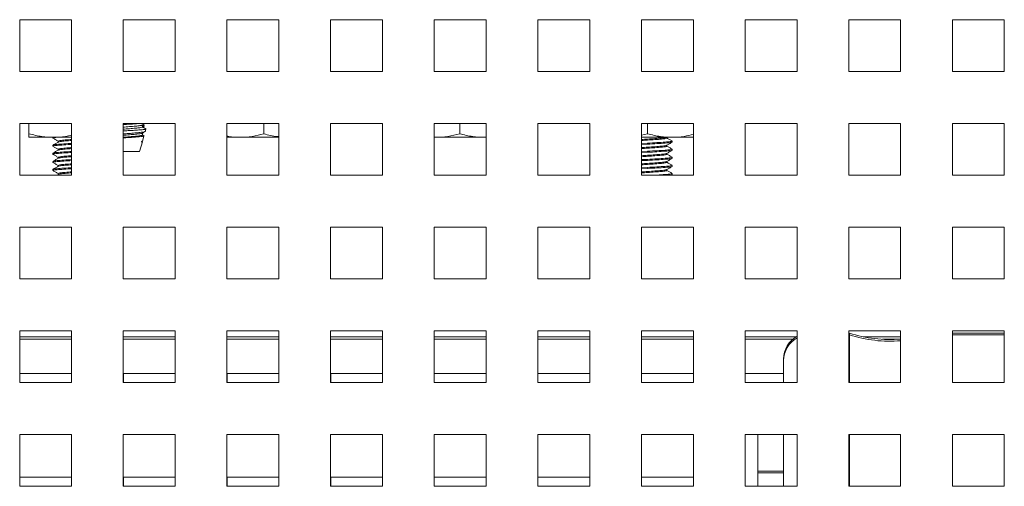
# Model space of a CAD drawing. Header units: inches. Extents: x 1 to 109, y 1 to 85.
# Tile 18 of 68: x 56.11 to 59.27, y 19.39 to 20.89. Entities that reach past the tile are written whole.
import ezdxf

# ---------------------------------------------------------------- set-up
doc = ezdxf.new("R2010")
doc.units = ezdxf.units.IN
doc.header["$MEASUREMENT"] = 0

msp = doc.modelspace()

# ---------------------------------------------------------------- linework, layer by layer
at = {"color": 7, "linetype": 'Continuous', "lineweight": 15, "ltscale": 5}
for p, q in [((56.2721, 20.8902), (56.1054, 20.8902)), ((56.1054, 20.8902), (56.1054, 20.7235)), ((56.2721, 20.7235), (56.2721, 20.8902)), ((56.6054, 20.8902), (56.4387, 20.8902)), ((56.4387, 20.8902), (56.4387, 20.7235)), ((56.6054, 20.7235), (56.6054, 20.8902)), ((56.9387, 20.8902), (56.7721, 20.8902)), ((56.7721, 20.8902), (56.7721, 20.7235)), ((56.9387, 20.7235), (56.9387, 20.8902)), ((57.2721, 20.8902), (57.1054, 20.8902)), ((57.1054, 20.8902), (57.1054, 20.7235)), ((57.2721, 20.7235), (57.2721, 20.8902)), ((57.6054, 20.8902), (57.4387, 20.8902)), ((57.4387, 20.8902), (57.4387, 20.7235)), ((57.6054, 20.7235), (57.6054, 20.8902)), ((57.9387, 20.8902), (57.7721, 20.8902)), ((57.7721, 20.8902), (57.7721, 20.7235)), ((57.9387, 20.7235), (57.9387, 20.8902)), ((58.2721, 20.8902), (58.1054, 20.8902)), ((58.1054, 20.8902), (58.1054, 20.7235)), ((58.2721, 20.7235), (58.2721, 20.8902)), ((58.6054, 20.8902), (58.4387, 20.8902)), ((58.4387, 20.8902), (58.4387, 20.7235)), ((58.6054, 20.7235), (58.6054, 20.8902)), ((58.9387, 20.8902), (58.7721, 20.8902)), ((58.7721, 20.8902), (58.7721, 20.7235)), ((58.9387, 20.7235), (58.9387, 20.8902)), ((59.2721, 20.8902), (59.1054, 20.8902)), ((59.1054, 20.8902), (59.1054, 20.7235)), ((59.2721, 20.7235), (59.2721, 20.8902)), ((56.1054, 20.7235), (56.2721, 20.7235)), ((56.4387, 20.7235), (56.6054, 20.7235)), ((56.7721, 20.7235), (56.9387, 20.7235)), ((57.1054, 20.7235), (57.2721, 20.7235)), ((57.4387, 20.7235), (57.6054, 20.7235)), ((57.7721, 20.7235), (57.9387, 20.7235)), ((58.1054, 20.7235), (58.2721, 20.7235)), ((58.4387, 20.7235), (58.6054, 20.7235)), ((58.7721, 20.7235), (58.9387, 20.7235)), ((59.1054, 20.7235), (59.2721, 20.7235)), ((56.2721, 20.5569), (56.1054, 20.5569)), ((56.1054, 20.5569), (56.1054, 20.3902)), ((56.1352, 20.5233), (56.1352, 20.5569)), ((56.2721, 20.3902), (56.2721, 20.5569)), ((56.6054, 20.5569), (56.4387, 20.5569)), ((56.4387, 20.5569), (56.4387, 20.3902)), ((56.5049, 20.5506), (56.5015, 20.5525)), ((56.6054, 20.3902), (56.6054, 20.5569)), ((56.9387, 20.5569), (56.7721, 20.5569)), ((56.7721, 20.5569), (56.7721, 20.3902)), ((56.8909, 20.5233), (56.8909, 20.5569)), ((56.9387, 20.3902), (56.9387, 20.5569)), ((57.2721, 20.5569), (57.1054, 20.5569)), ((57.1054, 20.5569), (57.1054, 20.3902)), ((57.2721, 20.3902), (57.2721, 20.5569)), ((57.6054, 20.5569), (57.4387, 20.5569)), ((57.4387, 20.5569), (57.4387, 20.3902)), ((57.5206, 20.5233), (57.5206, 20.5569)), ((57.6054, 20.3902), (57.6054, 20.5569)), ((57.9387, 20.5569), (57.7721, 20.5569)), ((57.7721, 20.5569), (57.7721, 20.3902)), ((57.9387, 20.3902), (57.9387, 20.5569)), ((58.2721, 20.5569), (58.1054, 20.5569)), ((58.1054, 20.5569), (58.1054, 20.3902)), ((58.1248, 20.5233), (58.1248, 20.5569)), ((58.2721, 20.3902), (58.2721, 20.5569)), ((58.6054, 20.5569), (58.4387, 20.5569)), ((58.4387, 20.5569), (58.4387, 20.3902)), ((58.6054, 20.3902), (58.6054, 20.5569)), ((58.9387, 20.5569), (58.7721, 20.5569)), ((58.7721, 20.5569), (58.7721, 20.3902)), ((58.9387, 20.3902), (58.9387, 20.5569)), ((59.2721, 20.5569), (59.1054, 20.5569)), ((59.1054, 20.5569), (59.1054, 20.3902)), ((59.2721, 20.3902), (59.2721, 20.5569)), ((56.4999, 20.5454), (56.4999, 20.5516)), ((56.4999, 20.5479), (56.5054, 20.5479)), ((56.4999, 20.5193), (56.4999, 20.5255)), ((56.5019, 20.5445), (56.5049, 20.5462)), ((56.505, 20.5464), (56.5054, 20.5479)), ((56.5092, 20.531), (56.5113, 20.5385)), ((58.1248, 20.5233), (58.1054, 20.5192)), ((56.2133, 20.5121), (56.1352, 20.5121)), ((56.2123, 20.5121), (56.2123, 20.5097)), ((56.2721, 20.5121), (56.2133, 20.5121)), ((56.2292, 20.4999), (56.2292, 20.4969)), ((56.4911, 20.467), (56.4999, 20.4981)), ((56.4958, 20.4981), (56.4999, 20.4981)), ((56.5004, 20.4999), (56.505, 20.5162)), ((56.814, 20.5121), (56.7721, 20.5121)), ((56.9387, 20.5121), (56.814, 20.5121)), ((57.4425, 20.5121), (57.4387, 20.5123)), ((57.4425, 20.5121), (57.4387, 20.5121)), ((57.5988, 20.5121), (57.4425, 20.5121)), ((57.6054, 20.5126), (57.5988, 20.5121)), ((57.6054, 20.5121), (57.5988, 20.5121)), ((58.2029, 20.5121), (58.1054, 20.5121)), ((58.1054, 20.4924), (58.1248, 20.4934)), ((58.1054, 20.4891), (58.1248, 20.4902)), ((58.1248, 20.4902), (58.1248, 20.4934)), ((58.1871, 20.5097), (58.1871, 20.5121)), ((58.2721, 20.5121), (58.2029, 20.5121)), ((58.204, 20.4967), (58.204, 20.4999)), ((56.2123, 20.4869), (56.2123, 20.4837)), ((56.2123, 20.4609), (56.2123, 20.4576)), ((56.2292, 20.4739), (56.2292, 20.4709)), ((56.4387, 20.467), (56.4911, 20.467)), ((58.1054, 20.4663), (58.1248, 20.4674)), ((58.1054, 20.4631), (58.1248, 20.4641)), ((58.1248, 20.4641), (58.1248, 20.4674)), ((58.1871, 20.4837), (58.1871, 20.4867)), ((58.1871, 20.4576), (58.1871, 20.4606)), ((58.204, 20.4706), (58.204, 20.4739)), ((56.2123, 20.4348), (56.2123, 20.4316)), ((56.2292, 20.4478), (56.2292, 20.4448)), ((58.1054, 20.4403), (58.1248, 20.4413)), ((58.1054, 20.4371), (58.1248, 20.4381)), ((58.1248, 20.4381), (58.1248, 20.4413)), ((58.1871, 20.4316), (58.1871, 20.4346)), ((58.204, 20.4446), (58.204, 20.4478)), ((56.2123, 20.4088), (56.2123, 20.4055)), ((56.2292, 20.4218), (56.2292, 20.4188)), ((56.2292, 20.3958), (56.2292, 20.3928)), ((58.1054, 20.4143), (58.1248, 20.4153)), ((58.1054, 20.411), (58.1248, 20.412)), ((58.1248, 20.412), (58.1248, 20.4153)), ((58.1871, 20.4055), (58.1871, 20.4085)), ((58.204, 20.4185), (58.204, 20.4218)), ((58.204, 20.3925), (58.204, 20.3958)), ((56.1054, 20.3902), (56.2721, 20.3902)), ((56.2297, 20.393), (56.2248, 20.3902)), ((56.4387, 20.3902), (56.6054, 20.3902)), ((56.7721, 20.3902), (56.9387, 20.3902)), ((57.1054, 20.3902), (57.2721, 20.3902)), ((57.4387, 20.3902), (57.6054, 20.3902)), ((57.7721, 20.3902), (57.9387, 20.3902)), ((58.1054, 20.3902), (58.2721, 20.3902)), ((58.2003, 20.3902), (58.2035, 20.392)), ((58.4387, 20.3902), (58.6054, 20.3902)), ((58.7721, 20.3902), (58.9387, 20.3902)), ((59.1054, 20.3902), (59.2721, 20.3902)), ((56.2721, 20.2235), (56.1054, 20.2235)), ((56.1054, 20.2235), (56.1054, 20.0569)), ((56.2721, 20.0569), (56.2721, 20.2235)), ((56.6054, 20.2235), (56.4387, 20.2235)), ((56.4387, 20.2235), (56.4387, 20.0569)), ((56.6054, 20.0569), (56.6054, 20.2235)), ((56.9387, 20.2235), (56.7721, 20.2235)), ((56.7721, 20.2235), (56.7721, 20.0569)), ((56.9387, 20.0569), (56.9387, 20.2235)), ((57.2721, 20.2235), (57.1054, 20.2235)), ((57.1054, 20.2235), (57.1054, 20.0569)), ((57.2721, 20.0569), (57.2721, 20.2235)), ((57.6054, 20.2235), (57.4387, 20.2235)), ((57.4387, 20.2235), (57.4387, 20.0569)), ((57.6054, 20.0569), (57.6054, 20.2235)), ((57.9387, 20.2235), (57.7721, 20.2235)), ((57.7721, 20.2235), (57.7721, 20.0569)), ((57.9387, 20.0569), (57.9387, 20.2235)), ((58.2721, 20.2235), (58.1054, 20.2235)), ((58.1054, 20.2235), (58.1054, 20.0569)), ((58.2721, 20.0569), (58.2721, 20.2235)), ((58.6054, 20.2235), (58.4387, 20.2235)), ((58.4387, 20.2235), (58.4387, 20.0569)), ((58.6054, 20.0569), (58.6054, 20.2235)), ((58.9387, 20.2235), (58.7721, 20.2235)), ((58.7721, 20.2235), (58.7721, 20.0569)), ((58.9387, 20.0569), (58.9387, 20.2235)), ((59.2721, 20.2235), (59.1054, 20.2235)), ((59.1054, 20.2235), (59.1054, 20.0569)), ((59.2721, 20.0569), (59.2721, 20.2235)), ((56.1054, 20.0569), (56.2721, 20.0569)), ((56.4387, 20.0569), (56.6054, 20.0569)), ((56.7721, 20.0569), (56.9387, 20.0569)), ((57.1054, 20.0569), (57.2721, 20.0569)), ((57.4387, 20.0569), (57.6054, 20.0569)), ((57.7721, 20.0569), (57.9387, 20.0569)), ((58.1054, 20.0569), (58.2721, 20.0569)), ((58.4387, 20.0569), (58.6054, 20.0569)), ((58.7721, 20.0569), (58.9387, 20.0569)), ((59.1054, 20.0569), (59.2721, 20.0569)), ((56.2721, 19.8902), (56.1054, 19.8902)), ((56.1054, 19.8902), (56.1054, 19.7235)), ((56.2721, 19.7235), (56.2721, 19.8902)), ((56.6054, 19.8902), (56.4387, 19.8902)), ((56.4387, 19.8902), (56.4387, 19.7235)), ((56.6054, 19.7235), (56.6054, 19.8902)), ((56.9387, 19.8902), (56.7721, 19.8902)), ((56.7721, 19.8902), (56.7721, 19.7235)), ((56.9387, 19.7235), (56.9387, 19.8902)), ((57.2721, 19.8902), (57.1054, 19.8902)), ((57.1054, 19.8902), (57.1054, 19.7235)), ((57.2721, 19.7235), (57.2721, 19.8902)), ((57.6054, 19.8902), (57.4387, 19.8902)), ((57.4387, 19.8902), (57.4387, 19.7235)), ((57.6054, 19.7235), (57.6054, 19.8902)), ((57.9387, 19.8902), (57.7721, 19.8902)), ((57.7721, 19.8902), (57.7721, 19.7235)), ((57.9387, 19.7235), (57.9387, 19.8902)), ((58.2721, 19.8902), (58.1054, 19.8902)), ((58.1054, 19.8902), (58.1054, 19.7235)), ((58.2721, 19.7235), (58.2721, 19.8902)), ((58.6054, 19.8902), (58.4387, 19.8902)), ((58.4387, 19.8902), (58.4387, 19.7235)), ((58.6054, 19.7235), (58.6054, 19.8902)), ((58.9387, 19.8902), (58.7721, 19.8902)), ((58.7721, 19.8902), (58.7721, 19.7235)), ((58.9387, 19.7235), (58.9387, 19.8902)), ((59.2721, 19.8902), (59.1054, 19.8902)), ((59.1054, 19.8902), (59.1054, 19.7235)), ((59.2721, 19.7235), (59.2721, 19.8902)), ((56.1054, 19.8627), (56.2721, 19.8627)), ((56.4387, 19.8627), (56.6054, 19.8627)), ((56.7721, 19.8627), (56.9387, 19.8627)), ((57.1054, 19.8627), (57.2721, 19.8627)), ((57.4387, 19.8627), (57.6054, 19.8627)), ((57.7721, 19.8627), (57.9387, 19.8627)), ((58.1054, 19.8627), (58.2721, 19.8627)), ((58.4387, 19.8627), (58.5913, 19.8627)), ((58.7739, 19.8829), (58.7721, 19.8829)), ((58.7739, 19.8774), (58.7721, 19.8774)), ((58.7739, 19.8829), (58.7739, 19.8774)), ((58.7739, 19.8774), (58.7739, 19.7235)), ((58.8806, 19.8627), (58.9273, 19.8627)), ((59.2721, 19.8829), (59.1054, 19.8829)), ((59.2721, 19.8774), (59.1054, 19.8774)), ((58.5623, 19.7941), (58.5623, 19.7995)), ((58.5623, 19.7235), (58.5623, 19.7941)), ((56.2721, 19.7527), (56.1056, 19.7527)), ((56.1056, 19.7527), (56.1056, 19.7235)), ((56.6054, 19.7527), (56.4389, 19.7527)), ((56.4389, 19.7527), (56.4389, 19.7235)), ((56.9387, 19.7527), (56.7722, 19.7527)), ((56.7722, 19.7527), (56.7722, 19.7235)), ((57.2721, 19.7527), (57.1056, 19.7527)), ((57.1056, 19.7527), (57.1056, 19.7235)), ((57.6054, 19.7527), (57.4389, 19.7527)), ((57.4389, 19.7527), (57.4389, 19.7235)), ((57.9387, 19.7527), (57.7722, 19.7527)), ((57.7722, 19.7527), (57.7722, 19.7235)), ((58.2721, 19.7527), (58.1056, 19.7527)), ((58.1056, 19.7527), (58.1056, 19.7235)), ((58.5623, 19.7527), (58.4389, 19.7527)), ((58.4389, 19.7527), (58.4389, 19.7235)), ((56.1054, 19.7235), (56.2721, 19.7235)), ((56.4387, 19.7235), (56.6054, 19.7235)), ((56.7721, 19.7235), (56.9387, 19.7235)), ((57.1054, 19.7235), (57.2721, 19.7235)), ((57.4387, 19.7235), (57.6054, 19.7235)), ((57.7721, 19.7235), (57.9387, 19.7235)), ((58.1054, 19.7235), (58.2721, 19.7235)), ((58.4387, 19.7235), (58.6054, 19.7235)), ((58.7721, 19.7235), (58.9387, 19.7235)), ((59.1054, 19.7235), (59.2721, 19.7235)), ((56.2721, 19.5569), (56.1054, 19.5569)), ((56.1054, 19.5569), (56.1054, 19.3902)), ((56.2721, 19.3902), (56.2721, 19.5569)), ((56.6054, 19.5569), (56.4387, 19.5569)), ((56.4387, 19.5569), (56.4387, 19.3902)), ((56.6054, 19.3902), (56.6054, 19.5569)), ((56.9387, 19.5569), (56.7721, 19.5569)), ((56.7721, 19.5569), (56.7721, 19.3902)), ((56.9387, 19.3902), (56.9387, 19.5569)), ((57.2721, 19.5569), (57.1054, 19.5569)), ((57.1054, 19.5569), (57.1054, 19.3902)), ((57.2721, 19.3902), (57.2721, 19.5569)), ((57.6054, 19.5569), (57.4387, 19.5569)), ((57.4387, 19.5569), (57.4387, 19.3902)), ((57.6054, 19.3902), (57.6054, 19.5569)), ((57.9387, 19.5569), (57.7721, 19.5569)), ((57.7721, 19.5569), (57.7721, 19.3902)), ((57.9387, 19.3902), (57.9387, 19.5569)), ((58.2721, 19.5569), (58.1054, 19.5569)), ((58.1054, 19.5569), (58.1054, 19.3902)), ((58.2721, 19.3902), (58.2721, 19.5569)), ((58.6054, 19.5569), (58.4387, 19.5569)), ((58.4387, 19.5569), (58.4387, 19.3902)), ((58.479, 19.3902), (58.479, 19.5569)), ((58.5623, 19.3902), (58.5623, 19.5569)), ((58.6054, 19.3902), (58.6054, 19.5569)), ((58.9387, 19.5569), (58.7721, 19.5569)), ((58.7721, 19.5569), (58.7721, 19.3902)), ((58.7739, 19.5569), (58.7739, 19.3902)), ((58.9387, 19.3902), (58.9387, 19.5569)), ((59.2721, 19.5569), (59.1054, 19.5569)), ((59.1054, 19.5569), (59.1054, 19.3902)), ((59.2721, 19.3902), (59.2721, 19.5569)), ((56.2721, 19.4194), (56.1056, 19.4194)), ((56.1056, 19.4194), (56.1056, 19.3902)), ((56.6054, 19.4194), (56.4389, 19.4194)), ((56.4389, 19.4194), (56.4389, 19.3902)), ((56.9387, 19.4194), (56.7722, 19.4194)), ((56.7722, 19.4194), (56.7722, 19.3902)), ((57.2721, 19.4194), (57.1056, 19.4194)), ((57.1056, 19.4194), (57.1056, 19.3902)), ((57.6054, 19.4194), (57.4389, 19.4194)), ((57.4389, 19.4194), (57.4389, 19.3902)), ((57.9387, 19.4194), (57.7722, 19.4194)), ((57.7722, 19.4194), (57.7722, 19.3902)), ((58.2721, 19.4194), (58.1056, 19.4194)), ((58.1056, 19.4194), (58.1056, 19.3902)), ((58.5623, 19.4391), (58.479, 19.4391)), ((58.5623, 19.4337), (58.479, 19.4337)), ((56.1054, 19.3902), (56.2721, 19.3902)), ((56.4387, 19.3902), (56.6054, 19.3902)), ((56.7721, 19.3902), (56.9387, 19.3902)), ((57.1054, 19.3902), (57.2721, 19.3902)), ((57.4387, 19.3902), (57.6054, 19.3902)), ((57.7721, 19.3902), (57.9387, 19.3902)), ((58.1054, 19.3902), (58.2721, 19.3902)), ((58.4387, 19.3902), (58.6054, 19.3902)), ((58.7721, 19.3902), (58.9387, 19.3902)), ((59.1054, 19.3902), (59.2721, 19.3902))]:
    msp.add_line(p, q, dxfattribs=at)
at = {"color": 8, "linetype": 'Continuous', "lineweight": 15, "ltscale": 5}
for p, q in [((56.1054, 19.871), (56.2721, 19.871)), ((56.4387, 19.871), (56.6054, 19.871)), ((56.7721, 19.871), (56.9387, 19.871)), ((57.1054, 19.871), (57.2721, 19.871)), ((57.4387, 19.871), (57.6054, 19.871)), ((57.7721, 19.871), (57.9387, 19.871)), ((58.1054, 19.871), (58.2721, 19.871)), ((58.4387, 19.871), (58.6028, 19.871)), ((58.8179, 19.871), (58.9387, 19.871))]:
    msp.add_line(p, q, dxfattribs=at)
at = {"color": 7, "linetype": 'Continuous', "lineweight": 15, "ltscale": 25}
for centre, radius, start, end in [((58.6456, 19.7995), 0.0833, 118.8815, 180), ((58.6456, 19.7941), 0.0833, 118.8815, 180), ((58.904, 20.2787), 0.4167, 251.8051, 274.784), ((58.904, 20.2733), 0.4167, 251.8051, 274.784)]:
    msp.add_arc(centre, radius, start, end, dxfattribs=at)
at = {"color": 7, "linetype": 'Continuous', "lineweight": 15, "ltscale": 5}
for points, knots in [([(56.4943, 20.5569), (56.4934, 20.5568), (56.4873, 20.5562), (56.4687, 20.5548), (56.4494, 20.5537), (56.4398, 20.5531), (56.4387, 20.5531)], [0, 0, 0, 0, 0.075802, 0.516141, 0.94518, 1, 1, 1, 1]), ([(56.4474, 20.5569), (56.4456, 20.5568), (56.4427, 20.5566), (56.4398, 20.5564), (56.4387, 20.5563)], [0, 0, 0, 0, 0.618813, 1, 1, 1, 1]), ([(56.4993, 20.5512), (56.5017, 20.5526), (56.5049, 20.5545), (56.5081, 20.5564), (56.5089, 20.5569)], [0, 0, 0, 0, 0.735646, 1, 1, 1, 1]), ([(56.2133, 20.5121), (56.2012, 20.5125), (56.1749, 20.5136), (56.1491, 20.5199), (56.1352, 20.5233)], [0, 0, 0, 0, 0.4617532, 1, 1, 1, 1]), ([(56.1352, 20.5233), (56.1352, 20.5216), (56.1352, 20.515), (56.1352, 20.5133), (56.1352, 20.5121)], [0, 0, 0, 0, 0.254985, 1, 1, 1, 1]), ([(56.4986, 20.5513), (56.4976, 20.5508), (56.4954, 20.5498), (56.4826, 20.5485), (56.4643, 20.5467), (56.4482, 20.5456), (56.4401, 20.5449), (56.4387, 20.5448)], [0, 0, 0, 0, 0.197743, 0.444073, 0.700615, 0.950562, 1, 1, 1, 1]), ([(56.4994, 20.5454), (56.4995, 20.5453), (56.5009, 20.5447), (56.4953, 20.5434), (56.4829, 20.542), (56.4643, 20.5402), (56.4482, 20.5391), (56.4401, 20.5384), (56.4387, 20.5383)], [0, 0, 0, 0, 0.031057, 0.264272, 0.490174, 0.725442, 0.954662, 1, 1, 1, 1]), ([(56.4387, 20.5328), (56.4439, 20.533), (56.4562, 20.5337), (56.4754, 20.5348), (56.4934, 20.5361), (56.5058, 20.5371), (56.5117, 20.5381), (56.5108, 20.5386), (56.5106, 20.5387)], [0, 0, 0, 0, 0.141823, 0.340562, 0.540905, 0.741228, 0.942828, 1, 1, 1, 1]), ([(56.5084, 20.5313), (56.5086, 20.531), (56.5092, 20.5303), (56.5028, 20.5289), (56.4899, 20.5274), (56.4717, 20.5256), (56.4538, 20.5241), (56.4428, 20.5232), (56.4387, 20.5229)], [0, 0, 0, 0, 0.07377, 0.278115, 0.482468, 0.683576, 0.883229, 1, 1, 1, 1]), ([(56.4986, 20.5252), (56.4976, 20.5248), (56.4954, 20.5238), (56.4826, 20.5224), (56.4643, 20.5207), (56.4482, 20.5195), (56.4401, 20.5189), (56.4387, 20.5188)], [0, 0, 0, 0, 0.197744, 0.444073, 0.700615, 0.950562, 1, 1, 1, 1]), ([(56.4993, 20.5252), (56.5012, 20.5263), (56.5051, 20.5286), (56.509, 20.5309), (56.511, 20.532)], [0, 0, 0, 0, 0.499662, 1, 1, 1, 1]), ([(56.5037, 20.5506), (56.5044, 20.5504), (56.5065, 20.5498), (56.5046, 20.5491), (56.501, 20.5486), (56.4999, 20.5484)], [0, 0, 0, 0, 0.243457, 0.768591, 1, 1, 1, 1]), ([(56.5125, 20.5383), (56.5102, 20.5396), (56.5061, 20.5421), (56.5019, 20.5445), (56.4999, 20.5457)], [0, 0, 0, 0, 0.5260428, 1, 1, 1, 1]), ([(56.5043, 20.5466), (56.5045, 20.5464), (56.5052, 20.5459), (56.5025, 20.5454), (56.5006, 20.545)], [0, 0, 0, 0, 0.280887, 1, 1, 1, 1]), ([(56.8909, 20.5233), (56.8783, 20.5202), (56.8529, 20.5138), (56.827, 20.5126), (56.814, 20.5121)], [0, 0, 0, 0, 0.496955, 1, 1, 1, 1]), ([(56.9387, 20.5143), (56.9369, 20.5144), (56.9208, 20.5154), (56.9049, 20.5196), (56.8909, 20.5233)], [0, 0, 0, 0, 0.112134, 1, 1, 1, 1]), ([(57.5206, 20.5233), (57.5078, 20.5202), (57.4821, 20.5138), (57.4558, 20.5126), (57.4425, 20.5121)], [0, 0, 0, 0, 0.496958, 1, 1, 1, 1]), ([(57.5988, 20.5121), (57.5866, 20.5125), (57.5603, 20.5136), (57.5345, 20.5199), (57.5206, 20.5233)], [0, 0, 0, 0, 0.461757, 1, 1, 1, 1]), ([(58.2029, 20.5121), (58.1908, 20.5125), (58.1645, 20.5136), (58.1387, 20.5199), (58.1248, 20.5233)], [0, 0, 0, 0, 0.461757, 1, 1, 1, 1]), ([(58.2721, 20.5214), (58.2622, 20.519), (58.2395, 20.5135), (58.2162, 20.5126), (58.2029, 20.5121)], [0, 0, 0, 0, 0.4309144, 1, 1, 1, 1]), ([(56.2135, 20.4833), (56.213, 20.4834), (56.2102, 20.4841), (56.2171, 20.4854), (56.234, 20.4868), (56.2544, 20.4882), (56.2685, 20.4889), (56.2721, 20.4891)], [0, 0, 0, 0, 0.053446, 0.338024, 0.61374, 0.900808, 1, 1, 1, 1]), ([(56.214, 20.5092), (56.2133, 20.5094), (56.2103, 20.5101), (56.2145, 20.5111), (56.2234, 20.5118), (56.2261, 20.5121)], [0, 0, 0, 0, 0.1615286, 0.7438865, 1, 1, 1, 1]), ([(56.2297, 20.4972), (56.2268, 20.4955), (56.2212, 20.4922), (56.2155, 20.4889), (56.2126, 20.4873)], [0, 0, 0, 0, 0.499631, 1, 1, 1, 1]), ([(56.2128, 20.5092), (56.2156, 20.5076), (56.2211, 20.5044), (56.2266, 20.5012), (56.2292, 20.4997)], [0, 0, 0, 0, 0.515742, 1, 1, 1, 1]), ([(56.2721, 20.5192), (56.2657, 20.5177), (56.2464, 20.5131), (56.2266, 20.5125), (56.2133, 20.5121)], [0, 0, 0, 0, 0.328952, 1, 1, 1, 1]), ([(56.2137, 20.4873), (56.2147, 20.4877), (56.217, 20.4887), (56.2344, 20.4901), (56.2544, 20.4915), (56.2684, 20.4922), (56.2721, 20.4924)], [0, 0, 0, 0, 0.247462, 0.560898, 0.887238, 1, 1, 1, 1]), ([(56.2292, 20.4999), (56.2302, 20.5005), (56.232, 20.5016), (56.2466, 20.5031), (56.261, 20.5044), (56.2706, 20.505), (56.2721, 20.5051)], [0, 0, 0, 0, 0.317087, 0.624267, 0.944136, 1, 1, 1, 1]), ([(56.2306, 20.4972), (56.2314, 20.4976), (56.2331, 20.4985), (56.2467, 20.4998), (56.261, 20.5011), (56.2706, 20.5018), (56.2721, 20.5019)], [0, 0, 0, 0, 0.246774, 0.585581, 0.938383, 1, 1, 1, 1]), ([(56.4994, 20.5193), (56.4995, 20.5193), (56.5009, 20.5186), (56.4953, 20.5174), (56.4829, 20.5159), (56.4643, 20.5142), (56.4482, 20.513), (56.4401, 20.5124), (56.4387, 20.5123)], [0, 0, 0, 0, 0.031057, 0.264272, 0.490173, 0.725442, 0.954661, 1, 1, 1, 1]), ([(56.4387, 20.5103), (56.4443, 20.5107), (56.4563, 20.5113), (56.4743, 20.5126), (56.4902, 20.5138), (56.5007, 20.5149), (56.5056, 20.5158), (56.5047, 20.5163), (56.5045, 20.5163)], [0, 0, 0, 0, 0.16765, 0.365235, 0.564226, 0.763148, 0.963873, 1, 1, 1, 1]), ([(56.4997, 20.5001), (56.4998, 20.4998), (56.5, 20.4992), (56.4973, 20.4985), (56.4958, 20.4981)], [0, 0, 0, 0, 0.4352728, 1, 1, 1, 1]), ([(56.506, 20.516), (56.5049, 20.5167), (56.5028, 20.5179), (56.5008, 20.5191), (56.4999, 20.5196)], [0, 0, 0, 0, 0.55284, 1, 1, 1, 1]), ([(56.814, 20.5121), (56.802, 20.5122), (56.7879, 20.5124), (56.7741, 20.5155), (56.7721, 20.5159)], [0, 0, 0, 0, 0.851706, 1, 1, 1, 1]), ([(58.1054, 20.5051), (58.1118, 20.5056), (58.1261, 20.5065), (58.1494, 20.508), (58.1696, 20.5098), (58.1823, 20.511), (58.1839, 20.5118), (58.1845, 20.5121)], [0, 0, 0, 0, 0.19037, 0.422325, 0.660382, 0.888996, 1, 1, 1, 1]), ([(58.1054, 20.5019), (58.1118, 20.5023), (58.1261, 20.5033), (58.1494, 20.5047), (58.1698, 20.5065), (58.1842, 20.508), (58.1861, 20.5091), (58.1871, 20.5097)], [0, 0, 0, 0, 0.16922, 0.375405, 0.587015, 0.79023, 1, 1, 1, 1]), ([(58.1248, 20.4934), (58.1351, 20.4939), (58.1559, 20.495), (58.1824, 20.4968), (58.1993, 20.4982), (58.2061, 20.4995), (58.2028, 20.5003), (58.2021, 20.5004)], [0, 0, 0, 0, 0.230195, 0.466429, 0.693322, 0.927507, 1, 1, 1, 1]), ([(58.1248, 20.4902), (58.1351, 20.4907), (58.156, 20.4917), (58.1821, 20.4935), (58.2004, 20.495), (58.2028, 20.4961), (58.204, 20.4967)], [0, 0, 0, 0, 0.248187, 0.502885, 0.747511, 1, 1, 1, 1]), ([(58.1868, 20.4865), (58.1897, 20.4882), (58.1953, 20.4915), (58.201, 20.4948), (58.2038, 20.4964)], [0, 0, 0, 0, 0.499828, 1, 1, 1, 1]), ([(58.2034, 20.5004), (58.2006, 20.5021), (58.1951, 20.5053), (58.1897, 20.5084), (58.1871, 20.5099)], [0, 0, 0, 0, 0.521146, 1, 1, 1, 1]), ([(56.2142, 20.4571), (56.2135, 20.4573), (56.2102, 20.458), (56.2169, 20.4593), (56.234, 20.4608), (56.2544, 20.4622), (56.2685, 20.4629), (56.2721, 20.4631)], [0, 0, 0, 0, 0.085998, 0.36079, 0.627024, 0.90422, 1, 1, 1, 1]), ([(56.2125, 20.4833), (56.2154, 20.4817), (56.2209, 20.4785), (56.2265, 20.4752), (56.2292, 20.4736)], [0, 0, 0, 0, 0.509785, 1, 1, 1, 1]), ([(56.2295, 20.471), (56.2266, 20.4694), (56.221, 20.4661), (56.2153, 20.4628), (56.2125, 20.4612)], [0, 0, 0, 0, 0.49983, 1, 1, 1, 1]), ([(56.2129, 20.4571), (56.2157, 20.4554), (56.2212, 20.4523), (56.2266, 20.4491), (56.2292, 20.4476)], [0, 0, 0, 0, 0.520436, 1, 1, 1, 1]), ([(56.2134, 20.4612), (56.2144, 20.4616), (56.2167, 20.4627), (56.2344, 20.464), (56.2544, 20.4654), (56.2684, 20.4662), (56.2721, 20.4663)], [0, 0, 0, 0, 0.261155, 0.568888, 0.88929, 1, 1, 1, 1]), ([(56.2292, 20.4739), (56.2302, 20.4745), (56.232, 20.4756), (56.2466, 20.477), (56.261, 20.4784), (56.2706, 20.479), (56.2721, 20.4791)], [0, 0, 0, 0, 0.317087, 0.624266, 0.944135, 1, 1, 1, 1]), ([(56.2303, 20.471), (56.2311, 20.4714), (56.2328, 20.4724), (56.2467, 20.4738), (56.261, 20.4751), (56.2706, 20.4757), (56.2721, 20.4758)], [0, 0, 0, 0, 0.267349, 0.596901, 0.940067, 1, 1, 1, 1]), ([(58.1054, 20.4791), (58.1118, 20.4795), (58.1261, 20.4805), (58.1494, 20.482), (58.1697, 20.4837), (58.1835, 20.4851), (58.1853, 20.4861), (58.1861, 20.4866)], [0, 0, 0, 0, 0.176788, 0.392196, 0.613271, 0.825576, 1, 1, 1, 1]), ([(58.1054, 20.4758), (58.1118, 20.4763), (58.1261, 20.4772), (58.1494, 20.4787), (58.1698, 20.4805), (58.1842, 20.482), (58.1861, 20.4831), (58.1871, 20.4837)], [0, 0, 0, 0, 0.16922, 0.375405, 0.587015, 0.790231, 1, 1, 1, 1]), ([(58.1054, 20.453), (58.1118, 20.4535), (58.1261, 20.4545), (58.1494, 20.4559), (58.1697, 20.4577), (58.1829, 20.459), (58.1847, 20.4599), (58.1854, 20.4603)], [0, 0, 0, 0, 0.1822936, 0.4044095, 0.6323688, 0.8512852, 1, 1, 1, 1]), ([(58.1054, 20.4498), (58.1118, 20.4502), (58.1261, 20.4512), (58.1494, 20.4527), (58.1698, 20.4544), (58.1842, 20.4559), (58.1861, 20.457), (58.1871, 20.4576)], [0, 0, 0, 0, 0.16922, 0.375405, 0.587015, 0.79023, 1, 1, 1, 1]), ([(58.1248, 20.4674), (58.1351, 20.4679), (58.1559, 20.4689), (58.1824, 20.4707), (58.1991, 20.4722), (58.206, 20.4734), (58.2033, 20.4741), (58.203, 20.4742)], [0, 0, 0, 0, 0.238351, 0.482954, 0.717885, 0.960367, 1, 1, 1, 1]), ([(58.1248, 20.4641), (58.1351, 20.4646), (58.156, 20.4657), (58.1821, 20.4675), (58.2004, 20.4689), (58.2028, 20.4701), (58.204, 20.4706)], [0, 0, 0, 0, 0.2481872, 0.5028847, 0.747511, 1, 1, 1, 1]), ([(58.1865, 20.4603), (58.1893, 20.4619), (58.195, 20.4652), (58.2007, 20.4685), (58.2035, 20.4702)], [0, 0, 0, 0, 0.499642, 1, 1, 1, 1]), ([(58.2038, 20.4742), (58.201, 20.4758), (58.1954, 20.479), (58.1898, 20.4823), (58.1871, 20.4839)], [0, 0, 0, 0, 0.5077089, 1, 1, 1, 1]), ([(58.2035, 20.4483), (58.2006, 20.45), (58.1952, 20.4531), (58.1897, 20.4563), (58.1871, 20.4579)], [0, 0, 0, 0, 0.516808, 1, 1, 1, 1]), ([(56.2133, 20.4313), (56.2129, 20.4314), (56.2103, 20.432), (56.2171, 20.4333), (56.234, 20.4347), (56.2544, 20.4361), (56.2685, 20.4369), (56.2721, 20.4371)], [0, 0, 0, 0, 0.045985, 0.332806, 0.610696, 0.900026, 1, 1, 1, 1]), ([(56.2125, 20.4313), (56.2153, 20.4297), (56.2209, 20.4264), (56.2265, 20.4232), (56.2292, 20.4216)], [0, 0, 0, 0, 0.507295, 1, 1, 1, 1]), ([(56.2299, 20.4452), (56.2271, 20.4436), (56.2214, 20.4403), (56.2157, 20.437), (56.2129, 20.4354)], [0, 0, 0, 0, 0.499723, 1, 1, 1, 1]), ([(56.2143, 20.4354), (56.2152, 20.4357), (56.2174, 20.4367), (56.2345, 20.438), (56.2544, 20.4394), (56.2684, 20.4401), (56.2721, 20.4403)], [0, 0, 0, 0, 0.226953, 0.548931, 0.884165, 1, 1, 1, 1]), ([(56.2292, 20.4478), (56.2302, 20.4484), (56.232, 20.4495), (56.2466, 20.451), (56.261, 20.4523), (56.2706, 20.453), (56.2721, 20.453)], [0, 0, 0, 0, 0.317087, 0.624266, 0.944135, 1, 1, 1, 1]), ([(56.2292, 20.4218), (56.2302, 20.4224), (56.232, 20.4235), (56.2466, 20.425), (56.261, 20.4263), (56.2706, 20.4269), (56.2721, 20.427)], [0, 0, 0, 0, 0.317087, 0.624267, 0.944135, 1, 1, 1, 1]), ([(56.231, 20.4452), (56.2317, 20.4456), (56.2334, 20.4465), (56.2467, 20.4477), (56.261, 20.4491), (56.2706, 20.4497), (56.2721, 20.4498)], [0, 0, 0, 0, 0.226239, 0.574282, 0.936704, 1, 1, 1, 1]), ([(58.1054, 20.427), (58.1118, 20.4274), (58.1261, 20.4284), (58.1494, 20.4299), (58.1697, 20.4317), (58.1833, 20.433), (58.1851, 20.434), (58.1859, 20.4344)], [0, 0, 0, 0, 0.178415, 0.395804, 0.618913, 0.833171, 1, 1, 1, 1]), ([(58.1054, 20.4238), (58.1118, 20.4242), (58.1261, 20.4252), (58.1494, 20.4266), (58.1698, 20.4284), (58.1842, 20.4299), (58.1861, 20.431), (58.1871, 20.4316)], [0, 0, 0, 0, 0.169219, 0.375405, 0.587015, 0.79023, 1, 1, 1, 1]), ([(58.1248, 20.4413), (58.1351, 20.4419), (58.1559, 20.4429), (58.1824, 20.4447), (58.1993, 20.4461), (58.2061, 20.4474), (58.2029, 20.4482), (58.2022, 20.4483)], [0, 0, 0, 0, 0.231447, 0.468966, 0.697092, 0.932551, 1, 1, 1, 1]), ([(58.1248, 20.4381), (58.1351, 20.4386), (58.156, 20.4396), (58.1821, 20.4414), (58.2004, 20.4429), (58.2028, 20.444), (58.204, 20.4446)], [0, 0, 0, 0, 0.2481872, 0.5028847, 0.747511, 1, 1, 1, 1]), ([(58.1867, 20.4344), (58.1896, 20.436), (58.1952, 20.4393), (58.2009, 20.4426), (58.2037, 20.4442)], [0, 0, 0, 0, 0.499884, 1, 1, 1, 1]), ([(58.2036, 20.4222), (58.2007, 20.4239), (58.1952, 20.4271), (58.1897, 20.4303), (58.1871, 20.4318)], [0, 0, 0, 0, 0.515998, 1, 1, 1, 1]), ([(56.2142, 20.405), (56.2135, 20.4052), (56.2102, 20.4059), (56.2169, 20.4072), (56.234, 20.4087), (56.2544, 20.4101), (56.2685, 20.4108), (56.2721, 20.411)], [0, 0, 0, 0, 0.086093, 0.360856, 0.627063, 0.904229, 1, 1, 1, 1]), ([(56.2295, 20.419), (56.2267, 20.4173), (56.221, 20.414), (56.2153, 20.4107), (56.2125, 20.4091)], [0, 0, 0, 0, 0.499723, 1, 1, 1, 1]), ([(56.2129, 20.405), (56.2157, 20.4034), (56.2212, 20.4002), (56.2266, 20.397), (56.2292, 20.3955)], [0, 0, 0, 0, 0.521367, 1, 1, 1, 1]), ([(56.2134, 20.4091), (56.2144, 20.4095), (56.2167, 20.4106), (56.2344, 20.4119), (56.2544, 20.4134), (56.2684, 20.4141), (56.2721, 20.4143)], [0, 0, 0, 0, 0.261901, 0.569323, 0.889402, 1, 1, 1, 1]), ([(56.2292, 20.3958), (56.2302, 20.3963), (56.232, 20.3975), (56.2466, 20.3989), (56.261, 20.4002), (56.2706, 20.4009), (56.2721, 20.401)], [0, 0, 0, 0, 0.317087, 0.624267, 0.944135, 1, 1, 1, 1]), ([(56.2303, 20.4189), (56.2311, 20.4194), (56.2329, 20.4204), (56.2467, 20.4217), (56.261, 20.423), (56.2706, 20.4237), (56.2721, 20.4238)], [0, 0, 0, 0, 0.263893, 0.594999, 0.939784, 1, 1, 1, 1]), ([(56.2307, 20.393), (56.2314, 20.3934), (56.2332, 20.3944), (56.2467, 20.3957), (56.261, 20.397), (56.2706, 20.3976), (56.2721, 20.3977)], [0, 0, 0, 0, 0.245062, 0.584639, 0.938243, 1, 1, 1, 1]), ([(58.1054, 20.401), (58.1118, 20.4014), (58.1261, 20.4024), (58.1494, 20.4038), (58.1697, 20.4056), (58.1831, 20.4069), (58.1849, 20.4079), (58.1856, 20.4083)], [0, 0, 0, 0, 0.180335, 0.400064, 0.625574, 0.842137, 1, 1, 1, 1]), ([(58.1054, 20.3977), (58.1118, 20.3981), (58.1261, 20.3991), (58.1494, 20.4006), (58.1698, 20.4024), (58.1842, 20.4038), (58.1861, 20.405), (58.1871, 20.4055)], [0, 0, 0, 0, 0.16922, 0.375405, 0.587015, 0.79023, 1, 1, 1, 1]), ([(58.1248, 20.4153), (58.1351, 20.4158), (58.1559, 20.4169), (58.1824, 20.4186), (58.1992, 20.4201), (58.2061, 20.4214), (58.203, 20.4221), (58.2024, 20.4222)], [0, 0, 0, 0, 0.233118, 0.472351, 0.702125, 0.939283, 1, 1, 1, 1]), ([(58.1248, 20.412), (58.1351, 20.4126), (58.156, 20.4136), (58.1821, 20.4154), (58.2004, 20.4168), (58.2028, 20.418), (58.204, 20.4185)], [0, 0, 0, 0, 0.2481872, 0.5028847, 0.747511, 1, 1, 1, 1]), ([(58.1428, 20.3902), (58.1469, 20.3904), (58.1614, 20.3912), (58.1823, 20.3926), (58.1992, 20.3941), (58.206, 20.3953), (58.2033, 20.3959), (58.203, 20.396)], [0, 0, 0, 0, 0.112003, 0.3971555, 0.6710318, 0.9537112, 1, 1, 1, 1]), ([(58.1866, 20.4083), (58.1894, 20.4099), (58.1951, 20.4132), (58.2008, 20.4165), (58.2036, 20.4182)], [0, 0, 0, 0, 0.499666, 1, 1, 1, 1]), ([(58.2038, 20.396), (58.201, 20.3977), (58.1954, 20.4009), (58.1898, 20.4042), (58.1871, 20.4058)], [0, 0, 0, 0, 0.506866, 1, 1, 1, 1]), ([(58.1909, 20.3902), (58.1934, 20.3904), (58.2022, 20.3911), (58.2033, 20.3919), (58.204, 20.3925)], [0, 0, 0, 0, 0.285915, 1, 1, 1, 1])]:
    msp.add_open_spline(points, degree=3, knots=knots, dxfattribs=at)

doc.saveas('drawing.dxf')
